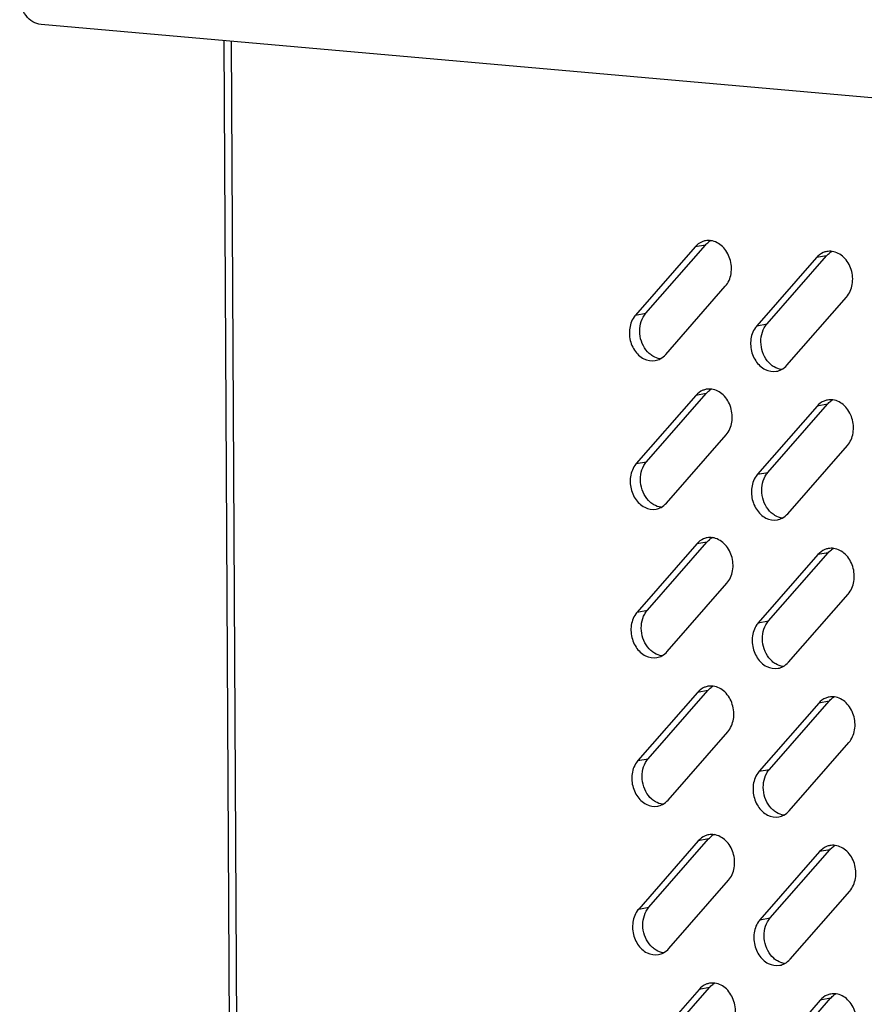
# Model space of a CAD drawing. Header units: millimetres. Extents: x 818 to 1412, y 141 to 561.
# Tile 38 of 86: x 1261 to 1273, y 279 to 293. Entities that reach past the tile are written whole.
import ezdxf

# ---------------------------------------------------------------- set-up
doc = ezdxf.new("R2010")
doc.units = ezdxf.units.MM
doc.header["$LTSCALE"] = 61.468
doc.layers.add('00_37_DXF_CONTINUOUS_LINE', color=7, linetype='CONTINUOUS')
doc.layers.add('BREP_2-258_1DXF_CONTINUOUS_LINE', color=7, linetype='CONTINUOUS')

msp = doc.modelspace()

# ---------------------------------------------------------------- linework, layer by layer
at = {"layer": '00_37_DXF_CONTINUOUS_LINE', "color": 7, "linetype": 'Continuous'}
for p, q in [((1263.9272, 256.3365), (1263.7312, 292.9212)), ((1270.4652, 289.9716), (1269.6128, 288.9958)), ((1269.7598, 289.0226), (1270.6122, 289.9985)), ((1272.1985, 289.8182), (1271.3461, 288.8423)), ((1271.493, 288.8692), (1272.3454, 289.845)), ((1270.0447, 288.4319), (1270.8971, 289.4077)), ((1271.7779, 288.2785), (1272.6303, 289.2543)), ((1270.4766, 287.847), (1269.6242, 286.8712)), ((1269.7712, 286.8981), (1270.6236, 287.8739)), ((1272.2098, 287.6936), (1271.3574, 286.7178)), ((1271.5044, 286.7447), (1272.3568, 287.7205)), ((1270.0561, 286.3073), (1270.9085, 287.2832)), ((1271.7893, 286.1539), (1272.6417, 287.1298)), ((1270.488, 285.7225), (1269.6356, 284.7467)), ((1269.7826, 284.7735), (1270.635, 285.7494)), ((1272.2212, 285.5691), (1271.3688, 284.5932)), ((1271.5158, 284.6201), (1272.3682, 285.5959)), ((1270.0675, 284.1828), (1270.9199, 285.1586)), ((1271.8007, 284.0294), (1272.6531, 285.0052)), ((1270.4994, 283.5979), (1269.647, 282.6221)), ((1269.794, 282.649), (1270.6464, 283.6248)), ((1272.2326, 283.4445), (1271.3802, 282.4687)), ((1271.5272, 282.4956), (1272.3796, 283.4714)), ((1270.0788, 282.0582), (1270.9312, 283.0341)), ((1271.8121, 281.9048), (1272.6645, 282.8807)), ((1270.5108, 281.4734), (1269.6584, 280.4976)), ((1269.8053, 280.5244), (1270.6577, 281.5003)), ((1272.244, 281.32), (1271.3916, 280.3441)), ((1271.5386, 280.371), (1272.391, 281.3468)), ((1270.0902, 279.9337), (1270.9426, 280.9095)), ((1271.8234, 279.7803), (1272.6758, 280.7561)), ((1270.5222, 279.3488), (1269.6698, 278.373)), ((1269.8167, 278.3999), (1270.6691, 279.3757)), ((1271.5499, 278.2465), (1272.4023, 279.2223)), ((1272.2554, 279.1954), (1271.403, 278.2196))]:
    msp.add_line(p, q, dxfattribs=at)
at = {"layer": '00_37_DXF_CONTINUOUS_LINE', "color": 9, "linetype": 'Continuous'}
for p, q in [((1263.8341, 292.9121), (1264.0303, 256.3109)), ((1270.6122, 289.9985), (1270.4652, 289.9716)), ((1272.3454, 289.845), (1272.1985, 289.8182)), ((1269.6128, 288.9958), (1269.7598, 289.0226)), ((1271.3461, 288.8423), (1271.493, 288.8692)), ((1270.6236, 287.8739), (1270.4766, 287.847)), ((1272.3568, 287.7205), (1272.2098, 287.6936)), ((1269.6242, 286.8712), (1269.7712, 286.8981)), ((1271.3574, 286.7178), (1271.5044, 286.7447)), ((1270.635, 285.7494), (1270.488, 285.7225)), ((1272.3682, 285.5959), (1272.2212, 285.5691)), ((1269.6356, 284.7467), (1269.7826, 284.7735)), ((1271.3688, 284.5932), (1271.5158, 284.6201)), ((1270.6464, 283.6248), (1270.4994, 283.5979)), ((1272.3796, 283.4714), (1272.2326, 283.4445)), ((1269.647, 282.6221), (1269.794, 282.649)), ((1271.3802, 282.4687), (1271.5272, 282.4956)), ((1270.6577, 281.5003), (1270.5108, 281.4734)), ((1272.391, 281.3468), (1272.244, 281.32)), ((1269.6584, 280.4976), (1269.8053, 280.5244)), ((1271.3916, 280.3441), (1271.5386, 280.371)), ((1270.6691, 279.3757), (1270.5222, 279.3488)), ((1272.4023, 279.2223), (1272.2554, 279.1954))]:
    msp.add_line(p, q, dxfattribs=at)
at = {"layer": '00_37_DXF_CONTINUOUS_LINE', "color": 7, "linetype": 'Continuous'}
for centre, radius, start, end in [((1270.6574, 289.82), 0.2425, 100.3442, 112.53238), ((1270.8136, 289.8288), 0.2628, 118.01184, 125.94505), ((1272.5468, 289.6754), 0.2628, 118.01184, 125.94505), ((1272.3906, 289.6665), 0.2425, 100.3442, 112.53238), ((1270.6688, 287.6954), 0.2425, 100.3442, 112.53238), ((1270.825, 287.7042), 0.2628, 118.01184, 125.94505), ((1272.402, 287.542), 0.2425, 100.3442, 112.53238), ((1272.5582, 287.5508), 0.2628, 118.01184, 125.94505), ((1270.6801, 285.5709), 0.2425, 100.3442, 112.53238), ((1270.8363, 285.5797), 0.2628, 118.01184, 125.94505), ((1272.4134, 285.4174), 0.2425, 100.3442, 112.53238), ((1272.5696, 285.4263), 0.2628, 118.01184, 125.94505), ((1270.6915, 283.4463), 0.2425, 100.3442, 112.53238), ((1270.8477, 283.4551), 0.2628, 118.01184, 125.94505), ((1272.4247, 283.2929), 0.2425, 100.3442, 112.53238), ((1272.5809, 283.3017), 0.2628, 118.01184, 125.94505), ((1270.7029, 281.3218), 0.2425, 100.3442, 112.53238), ((1270.8591, 281.3306), 0.2628, 118.01184, 125.94505), ((1272.4361, 281.1683), 0.2425, 100.3442, 112.53238), ((1272.5923, 281.1772), 0.2628, 118.01184, 125.94505), ((1270.7143, 279.1972), 0.2425, 100.3442, 112.53238), ((1270.8705, 279.206), 0.2628, 118.01184, 125.94505), ((1272.4475, 279.0438), 0.2425, 100.3442, 112.53238), ((1272.6037, 279.0526), 0.2628, 118.01184, 125.94505)]:
    msp.add_arc(centre, radius, start, end, dxfattribs=at)
for points in [[(1270.6908, 290.0602), (1270.6654, 290.0637), (1270.6391, 290.0631), (1270.6138, 290.0586)], [(1270.5644, 290.044), (1270.5266, 290.0283), (1270.4922, 290.0024), (1270.4652, 289.9716)], [(1270.6122, 289.9985), (1270.6262, 290.0145), (1270.642, 290.0291), (1270.6593, 290.0416)], [(1272.424, 289.9068), (1272.3986, 289.9102), (1272.3723, 289.9097), (1272.347, 289.9051)], [(1272.2976, 289.8906), (1272.2598, 289.8749), (1272.2254, 289.849), (1272.1985, 289.8182)], [(1272.3454, 289.845), (1272.3594, 289.8611), (1272.3753, 289.8757), (1272.3925, 289.8881)], [(1269.6775, 288.8376), (1269.6845, 288.8828), (1269.699, 288.9278), (1269.7214, 288.9678)], [(1269.7214, 288.9678), (1269.7323, 288.9873), (1269.7451, 289.0058), (1269.7598, 289.0226)], [(1269.7253, 288.5551), (1269.6806, 288.6395), (1269.6629, 288.7432), (1269.6775, 288.8376)], [(1271.4107, 288.6842), (1271.4177, 288.7294), (1271.4322, 288.7744), (1271.4546, 288.8143)], [(1271.4546, 288.8143), (1271.4655, 288.8338), (1271.4783, 288.8524), (1271.493, 288.8692)], [(1271.4585, 288.4017), (1271.4138, 288.4861), (1271.3961, 288.5898), (1271.4107, 288.6842)], [(1269.8098, 288.4456), (1269.7755, 288.4764), (1269.7469, 288.5144), (1269.7253, 288.5551)], [(1269.8625, 288.4068), (1269.8437, 288.4179), (1269.826, 288.431), (1269.8098, 288.4456)], [(1269.9662, 288.3701), (1269.9299, 288.3751), (1269.8941, 288.3882), (1269.8625, 288.4068)], [(1269.8961, 288.3449), (1269.9207, 288.3494), (1269.9448, 288.3579), (1269.9669, 288.3696)], [(1269.9669, 288.3696), (1269.9962, 288.3852), (1270.0228, 288.4069), (1270.0447, 288.4319)], [(1271.543, 288.2922), (1271.5087, 288.3229), (1271.4801, 288.3609), (1271.4585, 288.4017)], [(1271.5957, 288.2534), (1271.5769, 288.2645), (1271.5593, 288.2776), (1271.543, 288.2922)], [(1271.6994, 288.2167), (1271.6631, 288.2217), (1271.6273, 288.2348), (1271.5957, 288.2534)], [(1271.6293, 288.1915), (1271.6539, 288.196), (1271.6781, 288.2045), (1271.7001, 288.2162)], [(1271.7001, 288.2162), (1271.7294, 288.2318), (1271.756, 288.2535), (1271.7779, 288.2785)], [(1270.7022, 287.9356), (1270.6768, 287.9391), (1270.6505, 287.9386), (1270.6252, 287.934)], [(1270.5758, 287.9194), (1270.538, 287.9037), (1270.5036, 287.8779), (1270.4766, 287.847)], [(1270.6236, 287.8739), (1270.6376, 287.8899), (1270.6534, 287.9045), (1270.6707, 287.917)], [(1272.309, 287.766), (1272.2712, 287.7503), (1272.2368, 287.7244), (1272.2098, 287.6936)], [(1272.3568, 287.7205), (1272.3708, 287.7365), (1272.3866, 287.7511), (1272.4039, 287.7636)], [(1272.4354, 287.7822), (1272.41, 287.7857), (1272.3837, 287.7852), (1272.3584, 287.7806)], [(1269.6889, 286.713), (1269.6958, 286.7583), (1269.7104, 286.8032), (1269.7328, 286.8432)], [(1269.7328, 286.8432), (1269.7437, 286.8627), (1269.7565, 286.8813), (1269.7712, 286.8981)], [(1269.7367, 286.4306), (1269.692, 286.5149), (1269.6743, 286.6186), (1269.6889, 286.713)], [(1271.4221, 286.5596), (1271.4291, 286.6049), (1271.4436, 286.6498), (1271.466, 286.6898)], [(1271.466, 286.6898), (1271.4769, 286.7093), (1271.4897, 286.7279), (1271.5044, 286.7447)], [(1271.4699, 286.2771), (1271.4252, 286.3615), (1271.4075, 286.4652), (1271.4221, 286.5596)], [(1269.8212, 286.321), (1269.7869, 286.3518), (1269.7583, 286.3898), (1269.7367, 286.4306)], [(1269.8738, 286.2823), (1269.8551, 286.2934), (1269.8374, 286.3065), (1269.8212, 286.321)], [(1269.9776, 286.2456), (1269.9413, 286.2505), (1269.9055, 286.2637), (1269.8738, 286.2823)], [(1269.9075, 286.2204), (1269.9321, 286.2249), (1269.9562, 286.2333), (1269.9783, 286.2451)], [(1269.9783, 286.2451), (1270.0076, 286.2607), (1270.0342, 286.2823), (1270.0561, 286.3073)], [(1271.5544, 286.1676), (1271.5201, 286.1984), (1271.4915, 286.2364), (1271.4699, 286.2771)], [(1271.6071, 286.1289), (1271.5883, 286.1399), (1271.5706, 286.1531), (1271.5544, 286.1676)], [(1271.7108, 286.0922), (1271.6745, 286.0971), (1271.6387, 286.1103), (1271.6071, 286.1289)], [(1271.7115, 286.0917), (1271.7408, 286.1073), (1271.7674, 286.1289), (1271.7893, 286.1539)], [(1271.6407, 286.067), (1271.6653, 286.0714), (1271.6894, 286.0799), (1271.7115, 286.0917)], [(1270.5872, 285.7949), (1270.5494, 285.7792), (1270.5149, 285.7533), (1270.488, 285.7225)], [(1270.635, 285.7494), (1270.649, 285.7654), (1270.6648, 285.78), (1270.6821, 285.7925)], [(1270.7136, 285.8111), (1270.6881, 285.8146), (1270.6618, 285.814), (1270.6366, 285.8095)], [(1272.3204, 285.6415), (1272.2826, 285.6258), (1272.2482, 285.5999), (1272.2212, 285.5691)], [(1272.3682, 285.5959), (1272.3822, 285.612), (1272.398, 285.6266), (1272.4153, 285.639)], [(1272.4468, 285.6577), (1272.4214, 285.6611), (1272.3951, 285.6606), (1272.3698, 285.656)], [(1269.7003, 284.5885), (1269.7072, 284.6337), (1269.7218, 284.6787), (1269.7441, 284.7187)], [(1269.7441, 284.7187), (1269.755, 284.7382), (1269.7679, 284.7567), (1269.7826, 284.7735)], [(1269.7481, 284.306), (1269.7034, 284.3904), (1269.6857, 284.4941), (1269.7003, 284.5885)], [(1271.4335, 284.4351), (1271.4405, 284.4803), (1271.455, 284.5253), (1271.4774, 284.5652)], [(1271.4774, 284.5652), (1271.4883, 284.5847), (1271.5011, 284.6033), (1271.5158, 284.6201)], [(1271.4813, 284.1526), (1271.4366, 284.237), (1271.4189, 284.3407), (1271.4335, 284.4351)], [(1269.8326, 284.1965), (1269.7983, 284.2273), (1269.7697, 284.2653), (1269.7481, 284.306)], [(1269.8852, 284.1577), (1269.8665, 284.1688), (1269.8488, 284.1819), (1269.8326, 284.1965)], [(1269.989, 284.121), (1269.9526, 284.126), (1269.9168, 284.1391), (1269.8852, 284.1577)], [(1269.9897, 284.1205), (1270.019, 284.1361), (1270.0456, 284.1578), (1270.0675, 284.1828)], [(1271.5658, 284.0431), (1271.5315, 284.0738), (1271.5029, 284.1118), (1271.4813, 284.1526)], [(1269.9189, 284.0958), (1269.9435, 284.1003), (1269.9676, 284.1088), (1269.9897, 284.1205)], [(1271.6184, 284.0043), (1271.5997, 284.0154), (1271.582, 284.0285), (1271.5658, 284.0431)], [(1271.7222, 283.9676), (1271.6859, 283.9726), (1271.6501, 283.9857), (1271.6184, 284.0043)], [(1271.7229, 283.9671), (1271.7522, 283.9827), (1271.7788, 284.0044), (1271.8007, 284.0294)], [(1271.6521, 283.9424), (1271.6767, 283.9469), (1271.7008, 283.9554), (1271.7229, 283.9671)], [(1270.5986, 283.6703), (1270.5608, 283.6546), (1270.5263, 283.6288), (1270.4994, 283.5979)], [(1270.6464, 283.6248), (1270.6604, 283.6408), (1270.6762, 283.6554), (1270.6934, 283.6679)], [(1270.725, 283.6865), (1270.6995, 283.69), (1270.6732, 283.6895), (1270.648, 283.6849)], [(1272.3318, 283.5169), (1272.294, 283.5012), (1272.2595, 283.4753), (1272.2326, 283.4445)], [(1272.3796, 283.4714), (1272.3936, 283.4874), (1272.4094, 283.502), (1272.4267, 283.5145)], [(1272.4582, 283.5331), (1272.4327, 283.5366), (1272.4064, 283.5361), (1272.3812, 283.5315)], [(1269.7116, 282.4639), (1269.7186, 282.5092), (1269.7332, 282.5541), (1269.7555, 282.5941)], [(1269.7555, 282.5941), (1269.7664, 282.6136), (1269.7793, 282.6322), (1269.794, 282.649)], [(1269.7595, 282.1815), (1269.7148, 282.2658), (1269.6971, 282.3695), (1269.7116, 282.4639)], [(1271.4449, 282.3105), (1271.4518, 282.3558), (1271.4664, 282.4007), (1271.4888, 282.4407)], [(1271.4888, 282.4407), (1271.4996, 282.4602), (1271.5125, 282.4788), (1271.5272, 282.4956)], [(1271.4927, 282.028), (1271.448, 282.1124), (1271.4303, 282.2161), (1271.4449, 282.3105)], [(1269.844, 282.0719), (1269.8097, 282.1027), (1269.7811, 282.1407), (1269.7595, 282.1815)], [(1269.8966, 282.0332), (1269.8779, 282.0443), (1269.8602, 282.0574), (1269.844, 282.0719)], [(1270.0004, 281.9965), (1269.964, 282.0014), (1269.9282, 282.0146), (1269.8966, 282.0332)], [(1270.0011, 281.996), (1270.0304, 282.0116), (1270.057, 282.0332), (1270.0788, 282.0582)], [(1271.5772, 281.9185), (1271.5429, 281.9493), (1271.5143, 281.9873), (1271.4927, 282.028)], [(1269.9303, 281.9713), (1269.9549, 281.9758), (1269.979, 281.9842), (1270.0011, 281.996)], [(1271.6298, 281.8798), (1271.6111, 281.8908), (1271.5934, 281.904), (1271.5772, 281.9185)], [(1271.7336, 281.8431), (1271.6972, 281.848), (1271.6614, 281.8612), (1271.6298, 281.8798)], [(1271.7343, 281.8426), (1271.7636, 281.8582), (1271.7902, 281.8798), (1271.8121, 281.9048)], [(1271.6635, 281.8179), (1271.6881, 281.8223), (1271.7122, 281.8308), (1271.7343, 281.8426)], [(1270.61, 281.5458), (1270.5722, 281.5301), (1270.5377, 281.5042), (1270.5108, 281.4734)], [(1270.6577, 281.5003), (1270.6717, 281.5163), (1270.6876, 281.5309), (1270.7048, 281.5434)], [(1270.7363, 281.562), (1270.7109, 281.5655), (1270.6846, 281.5649), (1270.6594, 281.5603)], [(1272.3432, 281.3924), (1272.3054, 281.3767), (1272.2709, 281.3508), (1272.244, 281.32)], [(1272.391, 281.3468), (1272.405, 281.3629), (1272.4208, 281.3775), (1272.438, 281.3899)], [(1272.4696, 281.4086), (1272.4441, 281.412), (1272.4178, 281.4115), (1272.3926, 281.4069)], [(1269.723, 280.3394), (1269.73, 280.3846), (1269.7446, 280.4296), (1269.7669, 280.4696)], [(1269.7669, 280.4696), (1269.7778, 280.489), (1269.7907, 280.5076), (1269.8053, 280.5244)], [(1269.7709, 280.0569), (1269.7262, 280.1413), (1269.7085, 280.245), (1269.723, 280.3394)], [(1271.5001, 280.3161), (1271.511, 280.3356), (1271.5239, 280.3542), (1271.5386, 280.371)], [(1271.5041, 279.9035), (1271.4594, 279.9879), (1271.4417, 280.0916), (1271.4562, 280.186)], [(1271.4562, 280.186), (1271.4632, 280.2312), (1271.4778, 280.2762), (1271.5001, 280.3161)], [(1269.8554, 279.9474), (1269.821, 279.9782), (1269.7925, 280.0161), (1269.7709, 280.0569)], [(1269.908, 279.9086), (1269.8892, 279.9197), (1269.8716, 279.9328), (1269.8554, 279.9474)], [(1270.0118, 279.8719), (1269.9754, 279.8769), (1269.9396, 279.89), (1269.908, 279.9086)], [(1270.0125, 279.8714), (1270.0418, 279.887), (1270.0684, 279.9087), (1270.0902, 279.9337)], [(1269.9417, 279.8467), (1269.9662, 279.8512), (1269.9904, 279.8597), (1270.0125, 279.8714)], [(1271.5886, 279.794), (1271.5543, 279.8247), (1271.5257, 279.8627), (1271.5041, 279.9035)], [(1271.6412, 279.7552), (1271.6225, 279.7663), (1271.6048, 279.7794), (1271.5886, 279.794)], [(1271.7457, 279.718), (1271.775, 279.7336), (1271.8016, 279.7553), (1271.8234, 279.7803)], [(1271.745, 279.7185), (1271.7086, 279.7235), (1271.6728, 279.7366), (1271.6412, 279.7552)], [(1271.6749, 279.6933), (1271.6995, 279.6978), (1271.7236, 279.7063), (1271.7457, 279.718)], [(1270.6214, 279.4212), (1270.5836, 279.4055), (1270.5491, 279.3797), (1270.5222, 279.3488)], [(1270.6691, 279.3757), (1270.6831, 279.3917), (1270.699, 279.4063), (1270.7162, 279.4188)], [(1270.7477, 279.4374), (1270.7223, 279.4409), (1270.696, 279.4404), (1270.6708, 279.4358)], [(1272.3546, 279.2678), (1272.3168, 279.2521), (1272.2823, 279.2262), (1272.2554, 279.1954)], [(1272.4023, 279.2223), (1272.4163, 279.2383), (1272.4322, 279.2529), (1272.4494, 279.2654)], [(1272.481, 279.284), (1272.4555, 279.2875), (1272.4292, 279.287), (1272.404, 279.2824)]]:
    msp.add_open_spline(points, degree=3, dxfattribs=at)
for points, knots in [([(1270.8971, 289.4077), (1270.9403, 289.4572), (1270.9964, 289.5911), (1270.9785, 289.8027), (1270.8749, 289.9843), (1270.7516, 290.0519), (1270.6908, 290.0602)], [0, 0, 0, 0, 0.2459406, 0.5121856, 0.7703219, 1, 1, 1, 1]), ([(1272.6303, 289.2543), (1272.6736, 289.3038), (1272.7297, 289.4377), (1272.7117, 289.6493), (1272.6081, 289.8309), (1272.4849, 289.8985), (1272.424, 289.9068)], [0, 0, 0, 0, 0.2459406, 0.5121856, 0.7703219, 1, 1, 1, 1]), ([(1269.6128, 288.9958), (1269.6058, 288.9877), (1269.5784, 288.9526), (1269.5584, 288.9121), (1269.5475, 288.8802)], [0, 0, 0, 0, 0.2415995, 1, 1, 1, 1]), ([(1269.5475, 288.8802), (1269.5262, 288.8178), (1269.5153, 288.6802), (1269.5822, 288.4923), (1269.7178, 288.3574), (1269.842, 288.3351), (1269.8961, 288.3449)], [0, 0, 0, 0, 0.2647435, 0.5327221, 0.779174, 1, 1, 1, 1]), ([(1271.3461, 288.8423), (1271.339, 288.8343), (1271.3116, 288.7992), (1271.2916, 288.7587), (1271.2807, 288.7268)], [0, 0, 0, 0, 0.2415995, 1, 1, 1, 1]), ([(1271.2807, 288.7268), (1271.2594, 288.6644), (1271.2485, 288.5268), (1271.3154, 288.3389), (1271.451, 288.204), (1271.5752, 288.1817), (1271.6293, 288.1915)], [0, 0, 0, 0, 0.2647435, 0.5327221, 0.779174, 1, 1, 1, 1]), ([(1270.9085, 287.2832), (1270.9517, 287.3327), (1271.0078, 287.4666), (1270.9899, 287.6781), (1270.8863, 287.8598), (1270.763, 287.9274), (1270.7022, 287.9356)], [0, 0, 0, 0, 0.2459406, 0.5121856, 0.7703219, 1, 1, 1, 1]), ([(1272.6417, 287.1298), (1272.6849, 287.1793), (1272.741, 287.3132), (1272.7231, 287.5247), (1272.6195, 287.7064), (1272.4962, 287.7739), (1272.4354, 287.7822)], [0, 0, 0, 0, 0.2459406, 0.5121856, 0.7703219, 1, 1, 1, 1]), ([(1269.6242, 286.8712), (1269.6172, 286.8631), (1269.5898, 286.8281), (1269.5697, 286.7875), (1269.5589, 286.7557)], [0, 0, 0, 0, 0.2415995, 1, 1, 1, 1]), ([(1269.5589, 286.7557), (1269.5376, 286.6933), (1269.5266, 286.5556), (1269.5936, 286.3678), (1269.7292, 286.2329), (1269.8534, 286.2105), (1269.9075, 286.2204)], [0, 0, 0, 0, 0.2647435, 0.5327221, 0.779174, 1, 1, 1, 1]), ([(1271.3574, 286.7178), (1271.3504, 286.7097), (1271.323, 286.6747), (1271.303, 286.6341), (1271.2921, 286.6022)], [0, 0, 0, 0, 0.2415995, 1, 1, 1, 1]), ([(1271.2921, 286.6022), (1271.2708, 286.5399), (1271.2599, 286.4022), (1271.3268, 286.2144), (1271.4624, 286.0795), (1271.5866, 286.0571), (1271.6407, 286.067)], [0, 0, 0, 0, 0.2647435, 0.5327221, 0.779174, 1, 1, 1, 1]), ([(1270.9199, 285.1586), (1270.9631, 285.2081), (1271.0192, 285.342), (1271.0013, 285.5536), (1270.8977, 285.7352), (1270.7744, 285.8028), (1270.7136, 285.8111)], [0, 0, 0, 0, 0.2459406, 0.5121856, 0.7703219, 1, 1, 1, 1]), ([(1272.6531, 285.0052), (1272.6963, 285.0547), (1272.7524, 285.1886), (1272.7345, 285.4002), (1272.6309, 285.5818), (1272.5076, 285.6494), (1272.4468, 285.6577)], [0, 0, 0, 0, 0.2459406, 0.5121856, 0.7703219, 1, 1, 1, 1]), ([(1269.6356, 284.7467), (1269.6286, 284.7386), (1269.6012, 284.7035), (1269.5811, 284.663), (1269.5703, 284.6311)], [0, 0, 0, 0, 0.2415995, 1, 1, 1, 1]), ([(1269.5703, 284.6311), (1269.549, 284.5687), (1269.538, 284.4311), (1269.605, 284.2432), (1269.7406, 284.1083), (1269.8648, 284.086), (1269.9189, 284.0958)], [0, 0, 0, 0, 0.2647435, 0.5327221, 0.779174, 1, 1, 1, 1]), ([(1271.3688, 284.5932), (1271.3618, 284.5852), (1271.3344, 284.5501), (1271.3143, 284.5096), (1271.3035, 284.4777)], [0, 0, 0, 0, 0.2415995, 1, 1, 1, 1]), ([(1271.3035, 284.4777), (1271.2822, 284.4153), (1271.2712, 284.2777), (1271.3382, 284.0898), (1271.4738, 283.9549), (1271.598, 283.9326), (1271.6521, 283.9424)], [0, 0, 0, 0, 0.2647435, 0.5327221, 0.779174, 1, 1, 1, 1]), ([(1270.9312, 283.0341), (1270.9745, 283.0836), (1271.0306, 283.2175), (1271.0126, 283.429), (1270.9091, 283.6107), (1270.7858, 283.6783), (1270.725, 283.6865)], [0, 0, 0, 0, 0.2459406, 0.5121856, 0.7703219, 1, 1, 1, 1]), ([(1272.6645, 282.8807), (1272.7077, 282.9302), (1272.7638, 283.0641), (1272.7459, 283.2756), (1272.6423, 283.4573), (1272.519, 283.5248), (1272.4582, 283.5331)], [0, 0, 0, 0, 0.2459406, 0.5121856, 0.7703219, 1, 1, 1, 1]), ([(1269.647, 282.6221), (1269.6399, 282.614), (1269.6126, 282.579), (1269.5925, 282.5384), (1269.5816, 282.5066)], [0, 0, 0, 0, 0.2415995, 1, 1, 1, 1]), ([(1269.5816, 282.5066), (1269.5603, 282.4442), (1269.5494, 282.3065), (1269.6163, 282.1187), (1269.752, 281.9838), (1269.8762, 281.9614), (1269.9303, 281.9713)], [0, 0, 0, 0, 0.2647435, 0.5327221, 0.779174, 1, 1, 1, 1]), ([(1271.3802, 282.4687), (1271.3732, 282.4606), (1271.3458, 282.4256), (1271.3257, 282.385), (1271.3149, 282.3531)], [0, 0, 0, 0, 0.2415995, 1, 1, 1, 1]), ([(1271.3149, 282.3531), (1271.2936, 282.2908), (1271.2826, 282.1531), (1271.3496, 281.9653), (1271.4852, 281.8304), (1271.6094, 281.808), (1271.6635, 281.8179)], [0, 0, 0, 0, 0.2647435, 0.5327221, 0.779174, 1, 1, 1, 1]), ([(1270.9426, 280.9095), (1270.9859, 280.959), (1271.042, 281.0929), (1271.024, 281.3045), (1270.9205, 281.4861), (1270.7972, 281.5537), (1270.7363, 281.562)], [0, 0, 0, 0, 0.2459406, 0.5121856, 0.7703219, 1, 1, 1, 1]), ([(1272.6758, 280.7561), (1272.7191, 280.8056), (1272.7752, 280.9395), (1272.7572, 281.1511), (1272.6537, 281.3327), (1272.5304, 281.4003), (1272.4696, 281.4086)], [0, 0, 0, 0, 0.2459406, 0.5121856, 0.7703219, 1, 1, 1, 1]), ([(1269.6584, 280.4976), (1269.6513, 280.4895), (1269.6239, 280.4544), (1269.6039, 280.4139), (1269.593, 280.382)], [0, 0, 0, 0, 0.2415995, 1, 1, 1, 1]), ([(1269.593, 280.382), (1269.5717, 280.3196), (1269.5608, 280.182), (1269.6277, 279.9941), (1269.7634, 279.8592), (1269.8876, 279.8369), (1269.9417, 279.8467)], [0, 0, 0, 0, 0.2647435, 0.5327221, 0.779174, 1, 1, 1, 1]), ([(1271.3916, 280.3441), (1271.3845, 280.3361), (1271.3572, 280.301), (1271.3371, 280.2605), (1271.3262, 280.2286)], [0, 0, 0, 0, 0.2415995, 1, 1, 1, 1]), ([(1271.3262, 280.2286), (1271.305, 280.1662), (1271.294, 280.0286), (1271.3609, 279.8407), (1271.4966, 279.7058), (1271.6208, 279.6835), (1271.6749, 279.6933)], [0, 0, 0, 0, 0.2647435, 0.5327221, 0.779174, 1, 1, 1, 1]), ([(1270.954, 278.785), (1270.9973, 278.8345), (1271.0534, 278.9684), (1271.0354, 279.1799), (1270.9319, 279.3616), (1270.8086, 279.4292), (1270.7477, 279.4374)], [0, 0, 0, 0, 0.2459406, 0.5121856, 0.7703219, 1, 1, 1, 1]), ([(1272.6872, 278.6316), (1272.7305, 278.6811), (1272.7866, 278.815), (1272.7686, 279.0265), (1272.6651, 279.2082), (1272.5418, 279.2757), (1272.481, 279.284)], [0, 0, 0, 0, 0.2459406, 0.5121856, 0.7703219, 1, 1, 1, 1])]:
    msp.add_open_spline(points, degree=3, knots=knots, dxfattribs=at)
at = {"layer": 'BREP_2-258_1DXF_CONTINUOUS_LINE', "color": 7, "linetype": 'Continuous'}
msp.add_line((1327.4744, 287.279), (1261.1139, 293.1529), dxfattribs=at)
msp.add_open_spline([(1261.1139, 293.1529), (1261.0732, 293.1565), (1260.9895, 293.1859), (1260.8552, 293.3111), (1260.809, 293.4565), (1260.8085, 293.5516)], degree=3, knots=[0, 0, 0, 0, 0.2263495, 0.4725154, 1, 1, 1, 1], dxfattribs=at)

doc.saveas('drawing.dxf')
